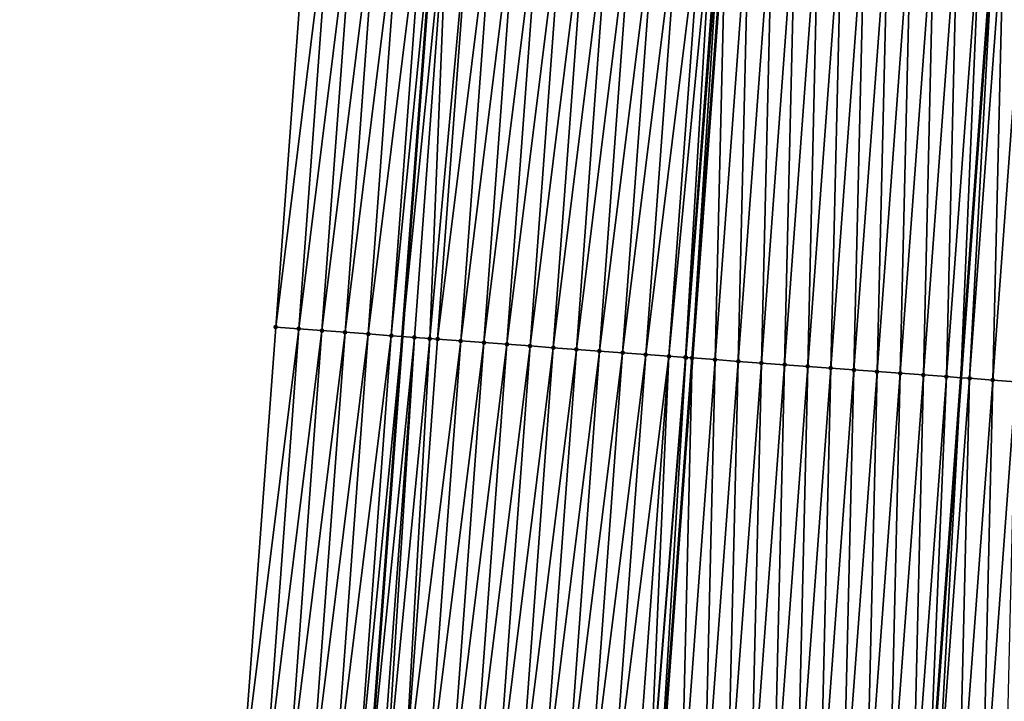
# Model space of a CAD drawing. Header units: feet. Extents: x 2017424 to 2024169, y 808042 to 818730.
# Tile 29 of 256: x 2023452 to 2023495, y 808993 to 809023. Entities that reach past the tile are written whole.
import ezdxf

# ---------------------------------------------------------------- set-up
doc = ezdxf.new("R2010")
doc.units = ezdxf.units.FT
doc.header["$MEASUREMENT"] = 0
for name, color, linetype, lineweight in [('EP_Travel Lane', 172, 'Continuous', 53), ('NB-Road Shots', 141, 'Continuous', 100), ('NB-Road X-Section', 40, 'Continuous', 13), ('STRIPING', 60, 'Continuous', 53)]:
    doc.layers.add(name, color=color, linetype=linetype, lineweight=lineweight)
doc.layers.add('I-77-MM15-17_NB-Surface-BORDER', color=7, linetype='Continuous')
doc.layers.add('I-77-MM15-17_NB-Surface-TIN', color=7, linetype='Continuous')

msp = doc.modelspace()

# ---------------------------------------------------------------- linework, layer by layer
at = {"layer": 'EP_Travel Lane'}
msp.add_polyline3d([(2023491.442442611, 809308.2520256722, 266.3610996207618), (2023489.990689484, 809288.3069937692, 266.062438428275), (2023488.538950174, 809268.3621516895, 265.7514356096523), (2023487.087186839, 809248.4169795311, 265.4618854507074), (2023485.590308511, 809228.503762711, 265.1516403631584), (2023484.062897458, 809208.5645033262, 264.846710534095), (2023482.535495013, 809188.6253563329, 264.5344276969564), (2023481.00810237, 809168.6863372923, 264.2137787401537), (2023479.480736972, 809148.7476739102, 263.8698583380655), (2023477.953348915, 809128.8087147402, 263.5452880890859), (2023476.425929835, 809108.869350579, 263.2472125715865), (2023474.898510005, 809088.929976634, 262.9497772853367), (2023473.371100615, 809068.990738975, 262.6434258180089), (2023471.843656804, 809049.0510519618, 262.3664669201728), (2023470.340662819, 809029.0717079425, 262.071037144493), (2023468.857315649, 809009.129223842, 261.7589977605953), (2023467.373954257, 808989.1865485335, 261.4598017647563), (2023465.890575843, 808969.2436443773, 261.1759826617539), (2023464.407222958, 808949.3010834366, 260.8690998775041), (2023462.923877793, 808929.3586263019, 260.5552535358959), (2023461.440535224, 808909.4162040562, 260.2390501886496), (2023459.957172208, 808889.4735069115, 259.941320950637), (2023458.473793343, 808869.5305966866, 259.6579049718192)], dxfattribs=at)
at = {"layer": 'I-77-MM15-17_NB-Surface-BORDER', "color": 3, "linetype": 'Continuous', "lineweight": -3}
msp.add_polyline3d([(2023452.361674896, 808849.9322211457, 259.1512882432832), (2023453.662329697, 808869.8880162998, 259.4737143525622), (2023454.220339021, 808889.8999324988, 259.7040095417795), (2023456.047416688, 808909.8166757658, 260.0430239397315), (2023457.51746425, 808929.7598057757, 260.3774174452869), (2023458.987539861, 808949.703316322, 260.6862325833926), (2023460.457579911, 808969.6463444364, 261.0274644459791), (2023461.927695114, 808989.5903920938, 261.3002025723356), (2023463.397789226, 809009.5341536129, 261.5921667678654), (2023464.867841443, 809029.477346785, 261.9223053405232), (2023466.283329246, 809049.4781760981, 262.1915295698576), (2023468.409795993, 809069.372331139, 262.4559356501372), (2023470.049719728, 809089.3031394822, 262.751932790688), (2023470.662863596, 809109.3135178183, 262.9703254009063), (2023471.713553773, 809129.2893803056, 263.2613537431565), (2023473.971850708, 809149.171898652, 263.6281102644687), (2023475.49382559, 809169.1106159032, 263.9952890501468), (2023477.015867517, 809189.0502114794, 264.3050030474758), (2023478.537880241, 809208.9894244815, 264.6397508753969), (2023480.059933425, 809228.9291675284, 264.9398233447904), (2023481.564398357, 809248.8310549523, 265.2452306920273), (2023482.663600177, 809268.8026726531, 265.5201766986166), (2023484.917398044, 809288.6873672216, 265.863454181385), (2023486.682043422, 809308.6090501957, 266.1672509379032)], dxfattribs=at)
at = {"layer": 'I-77-MM15-17_NB-Surface-TIN', "color": 128, "linetype": 'Continuous', "lineweight": -3}
for points in [[(2023463.397789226, 809009.5341536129, 261.5921667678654), (2023465.865116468, 809029.4035728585, 261.9398624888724), (2023464.867841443, 809029.477346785, 261.9223053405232)], [(2023464.395063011, 809009.4603628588, 261.6108541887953), (2023465.865116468, 809029.4035728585, 261.9398624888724), (2023463.397789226, 809009.5341536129, 261.5921667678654)], [(2023464.395063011, 809009.4603628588, 261.6108541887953), (2023466.862388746, 809029.3297616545, 261.9599235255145), (2023465.865116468, 809029.4035728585, 261.9398624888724)], [(2023464.395063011, 809009.4603628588, 261.6108541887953), (2023465.392330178, 809009.3864823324, 261.635571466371), (2023466.862388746, 809029.3297616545, 261.9599235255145)], [(2023465.392330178, 809009.3864823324, 261.635571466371), (2023467.859649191, 809029.2557899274, 261.9907665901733), (2023466.862388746, 809029.3297616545, 261.9599235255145)], [(2023465.392330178, 809009.3864823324, 261.635571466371), (2023466.389585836, 809009.312445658, 261.670776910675), (2023467.859649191, 809029.2557899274, 261.9907665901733)], [(2023466.389585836, 809009.312445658, 261.670776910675), (2023468.856918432, 809029.1819375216, 262.0135950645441), (2023467.859649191, 809029.2557899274, 261.9907665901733)], [(2023466.389585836, 809009.312445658, 261.670776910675), (2023467.386849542, 809009.2385181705, 261.6986484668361), (2023468.856918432, 809029.1819375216, 262.0135950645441)], [(2023467.386849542, 809009.2385181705, 261.6986484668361), (2023469.854170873, 809029.107857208, 262.0517316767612), (2023468.856918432, 809029.1819375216, 262.0135950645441)], [(2023467.386849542, 809009.2385181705, 261.6986484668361), (2023468.384099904, 809009.1644096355, 261.7386806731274), (2023469.854170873, 809029.107857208, 262.0517316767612)], [(2023468.384099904, 809009.1644096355, 261.7386806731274), (2023470.340662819, 809029.0717079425, 262.071037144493), (2023469.854170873, 809029.107857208, 262.0517316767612)], [(2023468.384099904, 809009.1644096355, 261.7386806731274), (2023468.857315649, 809009.129223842, 261.7589977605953), (2023470.340662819, 809029.0717079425, 262.071037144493)], [(2023470.851421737, 809029.0337554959, 262.0913055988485), (2023470.340662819, 809029.0717079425, 262.071037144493), (2023468.857315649, 809009.129223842, 261.7589977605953)], [(2023469.381347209, 809009.0902596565, 261.7814965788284), (2023470.851421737, 809029.0337554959, 262.0913055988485), (2023468.857315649, 809009.129223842, 261.7589977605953)], [(2023469.381347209, 809009.0902596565, 261.7814965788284), (2023470.037757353, 809009.0415156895, 261.8054580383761), (2023470.851421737, 809029.0337554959, 262.0913055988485)], [(2023470.037757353, 809009.0415156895, 261.8054580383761), (2023471.848680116, 809028.9597557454, 262.1240309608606), (2023470.851421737, 809029.0337554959, 262.0913055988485)], [(2023470.037757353, 809009.0415156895, 261.8054580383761), (2023470.378604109, 809009.0162398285, 261.8155704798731), (2023471.848680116, 809028.9597557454, 262.1240309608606)], [(2023470.378604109, 809009.0162398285, 261.8155704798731), (2023472.845952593, 809028.8859472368, 262.1439109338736), (2023471.848680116, 809028.9597557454, 262.1240309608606)], [(2023470.378604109, 809009.0162398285, 261.8155704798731), (2023471.375873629, 809008.9423912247, 261.8381435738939), (2023472.845952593, 809028.8859472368, 262.1439109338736)], [(2023471.375873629, 809008.9423912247, 261.8381435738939), (2023473.843221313, 809028.8120877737, 262.167213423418), (2023472.845952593, 809028.8859472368, 262.1439109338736)], [(2023471.375873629, 809008.9423912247, 261.8381435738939), (2023472.373140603, 809008.8685080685, 261.8630374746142), (2023473.843221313, 809028.8120877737, 262.167213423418)], [(2023472.373140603, 809008.8685080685, 261.8630374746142), (2023474.840488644, 809028.7382094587, 262.1917821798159), (2023473.843221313, 809028.8120877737, 262.167213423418)], [(2023472.373140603, 809008.8685080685, 261.8630374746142), (2023473.370401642, 809008.7945443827, 261.8933404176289), (2023474.840488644, 809028.7382094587, 262.1917821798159)], [(2023473.370401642, 809008.7945443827, 261.8933404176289), (2023475.837749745, 809028.6642466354, 262.222027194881), (2023474.840488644, 809028.7382094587, 262.1917821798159)], [(2023473.370401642, 809008.7945443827, 261.8933404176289), (2023474.367667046, 809008.7206399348, 261.9196644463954), (2023475.837749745, 809028.6642466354, 262.222027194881)], [(2023474.367667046, 809008.7206399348, 261.9196644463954), (2023476.835021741, 809028.5904316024, 262.2423453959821), (2023475.837749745, 809028.6642466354, 262.222027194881)], [(2023474.367667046, 809008.7206399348, 261.9196644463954), (2023475.364934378, 809008.6467616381, 261.944231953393), (2023476.835021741, 809028.5904316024, 262.2423453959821)], [(2023475.364934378, 809008.6467616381, 261.944231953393), (2023477.832300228, 809028.5167046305, 262.2567487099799), (2023476.835021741, 809028.5904316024, 262.2423453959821)], [(2023475.364934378, 809008.6467616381, 261.944231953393), (2023476.362211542, 809008.5730167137, 261.9598410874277), (2023477.832300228, 809028.5167046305, 262.2567487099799)], [(2023476.362211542, 809008.5730167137, 261.9598410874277), (2023478.829569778, 809028.4428564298, 262.2792947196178), (2023477.832300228, 809028.5167046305, 262.2567487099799)], [(2023476.362211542, 809008.5730167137, 261.9598410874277), (2023477.359486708, 809008.4992447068, 261.9772692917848), (2023478.829569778, 809028.4428564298, 262.2792947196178)], [(2023477.359486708, 809008.4992447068, 261.9772692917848), (2023479.826845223, 809028.3690881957, 262.2964695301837), (2023478.829569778, 809028.4428564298, 262.2792947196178)], [(2023477.359486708, 809008.4992447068, 261.9772692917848), (2023478.356756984, 809008.4254063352, 261.9991551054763), (2023479.826845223, 809028.3690881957, 262.2964695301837)], [(2023478.356756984, 809008.4254063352, 261.9991551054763), (2023480.824110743, 809028.2951853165, 262.3226882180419), (2023479.826845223, 809028.3690881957, 262.2964695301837)], [(2023478.356756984, 809008.4254063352, 261.9991551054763), (2023479.354023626, 809008.3515186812, 262.0243511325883), (2023480.824110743, 809028.2951853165, 262.3226882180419)], [(2023479.354023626, 809008.3515186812, 262.0243511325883), (2023481.821386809, 809028.2214254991, 262.3392976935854), (2023480.824110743, 809028.2951853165, 262.3226882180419)], [(2023479.354023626, 809008.3515186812, 262.0243511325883), (2023480.351297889, 809008.2777344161, 262.0426026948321), (2023481.821386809, 809028.2214254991, 262.3392976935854)], [(2023480.351297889, 809008.2777344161, 262.0426026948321), (2023482.257747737, 809028.1891307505, 262.3479637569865), (2023481.821386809, 809028.2214254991, 262.3392976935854)], [(2023480.351297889, 809008.2777344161, 262.0426026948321), (2023481.063763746, 809008.2250940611, 262.0508255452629), (2023482.257747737, 809028.1891307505, 262.3479637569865)], [(2023481.063763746, 809008.2250940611, 262.0508255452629), (2023482.553419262, 809028.1673022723, 262.3502314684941), (2023482.257747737, 809028.1891307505, 262.3479637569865)], [(2023481.063763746, 809008.2250940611, 262.0508255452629), (2023481.085514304, 809008.2234913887, 262.050785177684), (2023482.553419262, 809028.1673022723, 262.3502314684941)], [(2023481.085514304, 809008.2234913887, 262.050785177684), (2023482.613541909, 809028.1628711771, 262.3501870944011), (2023482.553419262, 809028.1673022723, 262.3502314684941)], [(2023481.085514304, 809008.2234913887, 262.050785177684), (2023481.348587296, 809008.2041555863, 262.0470555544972), (2023482.613541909, 809028.1628711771, 262.3501870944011)], [(2023481.348587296, 809008.2041555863, 262.0470555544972), (2023482.81867065, 809028.1477711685, 262.3488218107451), (2023482.613541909, 809028.1628711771, 262.3501870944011)], [(2023481.348587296, 809008.2041555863, 262.0470555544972), (2023481.356590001, 809008.2035679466, 262.0469048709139), (2023482.81867065, 809028.1477711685, 262.3488218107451)], [(2023482.81867065, 809028.1477711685, 262.3488218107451), (2023481.356590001, 809008.2035679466, 262.0469048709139), (2023482.826673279, 809028.1471835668, 262.3486689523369)], [(2023482.345902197, 809008.1309226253, 262.028277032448), (2023482.826673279, 809028.1471835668, 262.3486689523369), (2023481.356590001, 809008.2035679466, 262.0469048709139)], [(2023482.345902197, 809008.1309226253, 262.028277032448), (2023483.815985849, 809028.0745422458, 262.3297720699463), (2023482.826673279, 809028.1471835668, 262.3486689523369)], [(2023482.345902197, 809008.1309226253, 262.028277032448), (2023483.343220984, 809008.0577423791, 262.0059577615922), (2023483.815985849, 809028.0745422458, 262.3297720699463)], [(2023483.343220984, 809008.0577423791, 262.0059577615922), (2023484.813307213, 809028.0013969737, 262.3051036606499), (2023483.815985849, 809028.0745422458, 262.3297720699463)], [(2023483.343220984, 809008.0577423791, 262.0059577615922), (2023484.340538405, 809007.9845436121, 261.9848824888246), (2023484.813307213, 809028.0013969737, 262.3051036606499)], [(2023484.340538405, 809007.9845436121, 261.9848824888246), (2023485.810625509, 809027.9282100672, 262.2832317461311), (2023484.813307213, 809028.0013969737, 262.3051036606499)], [(2023484.340538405, 809007.9845436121, 261.9848824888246), (2023485.337853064, 809007.9113073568, 261.9663252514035), (2023485.810625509, 809027.9282100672, 262.2832317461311)], [(2023485.337853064, 809007.9113073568, 261.9663252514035), (2023486.807935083, 809027.8549048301, 262.2693079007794), (2023485.810625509, 809027.9282100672, 262.2832317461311)], [(2023485.337853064, 809007.9113073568, 261.9663252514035), (2023486.33516667, 809007.8380568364, 261.9487261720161), (2023486.807935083, 809027.8549048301, 262.2693079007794)], [(2023486.33516667, 809007.8380568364, 261.9487261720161), (2023487.80524783, 809027.7816426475, 262.2524921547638), (2023486.807935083, 809027.8549048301, 262.2693079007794)], [(2023486.33516667, 809007.8380568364, 261.9487261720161), (2023487.332484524, 809007.7648639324, 261.9272570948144), (2023487.80524783, 809027.7816426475, 262.2524921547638)], [(2023487.332484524, 809007.7648639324, 261.9272570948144), (2023488.802564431, 809027.7084327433, 262.2321649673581), (2023487.80524783, 809027.7816426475, 262.2524921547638)], [(2023487.332484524, 809007.7648639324, 261.9272570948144), (2023488.329805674, 809007.6917157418, 261.9027847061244), (2023488.802564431, 809027.7084327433, 262.2321649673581)], [(2023488.329805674, 809007.6917157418, 261.9027847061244), (2023489.799887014, 809027.6353040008, 262.2063862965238), (2023488.802564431, 809027.7084327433, 262.2321649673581)], [(2023488.329805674, 809007.6917157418, 261.9027847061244), (2023489.327128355, 809007.618588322, 261.8769171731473), (2023489.799887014, 809027.6353040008, 262.2063862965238)], [(2023489.327128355, 809007.618588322, 261.8769171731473), (2023490.797211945, 809027.5622071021, 262.1784687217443), (2023489.799887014, 809027.6353040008, 262.2063862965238)], [(2023489.327128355, 809007.618588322, 261.8769171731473), (2023490.324449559, 809007.545440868, 261.8523952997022), (2023490.797211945, 809027.5622071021, 262.1784687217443)], [(2023490.324449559, 809007.545440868, 261.8523952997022), (2023491.794532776, 809027.4890545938, 262.1542863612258), (2023490.797211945, 809027.5622071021, 262.1784687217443)], [(2023490.324449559, 809007.545440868, 261.8523952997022), (2023491.321763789, 809007.472198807, 261.8342280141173), (2023491.794532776, 809027.4890545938, 262.1542863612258)], [(2023491.321763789, 809007.472198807, 261.8342280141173), (2023492.791848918, 809027.4158384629, 262.1343774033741), (2023491.794532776, 809027.4890545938, 262.1542863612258)], [(2023491.321763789, 809007.472198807, 261.8342280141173), (2023492.319082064, 809007.3990116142, 261.8123753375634), (2023492.791848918, 809027.4158384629, 262.1343774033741)], [(2023492.319082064, 809007.3990116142, 261.8123753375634), (2023493.789165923, 809027.3426340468, 262.1136815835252), (2023492.791848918, 809027.4158384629, 262.1343774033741)], [(2023492.319082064, 809007.3990116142, 261.8123753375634), (2023492.935919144, 809007.3537558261, 261.7981796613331), (2023493.789165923, 809027.3426340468, 262.1136815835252)], [(2023493.789165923, 809027.3426340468, 262.1136815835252), (2023492.935919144, 809007.3537558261, 261.7981796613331), (2023494.392399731, 809027.2983932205, 262.0986683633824)], [(2023493.316401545, 809007.3258407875, 261.7894233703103), (2023494.392399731, 809027.2983932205, 262.0986683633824), (2023492.935919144, 809007.3537558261, 261.7981796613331)], [(2023493.316401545, 809007.3258407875, 261.7894233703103), (2023494.786487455, 809027.26949105, 262.0888603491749), (2023494.392399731, 809027.2983932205, 262.0986683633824)], [(2023493.316401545, 809007.3258407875, 261.7894233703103), (2023494.313723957, 809007.2527097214, 261.7638007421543), (2023494.786487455, 809027.26949105, 262.0888603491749)], [(2023494.313723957, 809007.2527097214, 261.7638007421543), (2023495.783807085, 809027.1963222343, 262.0657733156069), (2023494.786487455, 809027.26949105, 262.0888603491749)], [(2023494.313723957, 809007.2527097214, 261.7638007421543), (2023495.311044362, 809007.1795514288, 261.7400068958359), (2023495.783807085, 809027.1963222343, 262.0657733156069)], [(2023461.927695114, 808989.5903920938, 261.3002025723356), (2023464.395063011, 809009.4603628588, 261.6108541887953), (2023463.397789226, 809009.5341536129, 261.5921667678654)], [(2023462.924970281, 808989.516620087, 261.3176307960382), (2023464.395063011, 809009.4603628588, 261.6108541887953), (2023461.927695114, 808989.5903920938, 261.3002025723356)], [(2023462.924970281, 808989.516620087, 261.3176307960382), (2023465.392330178, 809009.3864823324, 261.635571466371), (2023464.395063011, 809009.4603628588, 261.6108541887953)], [(2023462.924970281, 808989.516620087, 261.3176307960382), (2023463.922234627, 808989.4427012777, 261.344919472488), (2023465.392330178, 809009.3864823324, 261.635571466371)], [(2023463.922234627, 808989.4427012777, 261.344919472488), (2023466.389585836, 809009.312445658, 261.670776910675), (2023465.392330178, 809009.3864823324, 261.635571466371)], [(2023463.922234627, 808989.4427012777, 261.344919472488), (2023464.919490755, 808989.368670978, 261.3796967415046), (2023466.389585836, 809009.312445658, 261.670776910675)], [(2023464.919490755, 808989.368670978, 261.3796967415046), (2023467.386849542, 809009.2385181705, 261.6986484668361), (2023466.389585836, 809009.312445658, 261.670776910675)], [(2023464.919490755, 808989.368670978, 261.3796967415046), (2023465.916765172, 808989.2948887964, 261.3978083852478), (2023467.386849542, 809009.2385181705, 261.6986484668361)], [(2023465.916765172, 808989.2948887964, 261.3978083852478), (2023468.384099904, 809009.1644096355, 261.7386806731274), (2023467.386849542, 809009.2385181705, 261.6986484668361)], [(2023465.916765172, 808989.2948887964, 261.3978083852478), (2023466.914010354, 808989.2207100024, 261.4425597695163), (2023468.384099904, 809009.1644096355, 261.7386806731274)], [(2023466.914010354, 808989.2207100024, 261.4425597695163), (2023468.857315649, 809009.129223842, 261.7589977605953), (2023468.384099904, 809009.1644096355, 261.7386806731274)], [(2023466.914010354, 808989.2207100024, 261.4425597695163), (2023467.373954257, 808989.1865485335, 261.4598017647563), (2023468.857315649, 809009.129223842, 261.7589977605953)], [(2023469.381347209, 809009.0902596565, 261.7814965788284), (2023468.857315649, 809009.129223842, 261.7589977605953), (2023467.373954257, 808989.1865485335, 261.4598017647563)], [(2023467.911263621, 808989.1466408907, 261.479943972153), (2023469.381347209, 809009.0902596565, 261.7814965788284), (2023467.373954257, 808989.1865485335, 261.4598017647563)], [(2023467.911263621, 808989.1466408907, 261.479943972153), (2023468.119496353, 808989.1311181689, 261.4915330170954), (2023469.381347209, 809009.0902596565, 261.7814965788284)], [(2023468.119496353, 808989.1311181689, 261.4915330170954), (2023470.037757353, 809009.0415156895, 261.8054580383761), (2023469.381347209, 809009.0902596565, 261.7814965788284)], [(2023468.119496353, 808989.1311181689, 261.4915330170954), (2023468.908518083, 808989.0725879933, 261.5162390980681), (2023470.037757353, 809009.0415156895, 261.8054580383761)], [(2023468.908518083, 808989.0725879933, 261.5162390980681), (2023470.378604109, 809009.0162398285, 261.8155704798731), (2023470.037757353, 809009.0415156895, 261.8054580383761)], [(2023468.908518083, 808989.0725879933, 261.5162390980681), (2023471.375873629, 809008.9423912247, 261.8381435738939), (2023470.378604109, 809009.0162398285, 261.8155704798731)], [(2023468.908518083, 808989.0725879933, 261.5162390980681), (2023469.905790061, 808988.998772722, 261.5365733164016), (2023471.375873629, 809008.9423912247, 261.8381435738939)], [(2023469.905790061, 808988.998772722, 261.5365733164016), (2023472.373140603, 809008.8685080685, 261.8630374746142), (2023471.375873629, 809008.9423912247, 261.8381435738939)], [(2023469.905790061, 808988.998772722, 261.5365733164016), (2023470.9030565, 808988.9248823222, 261.5619537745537), (2023472.373140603, 809008.8685080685, 261.8630374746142)], [(2023470.9030565, 808988.9248823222, 261.5619537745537), (2023473.370401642, 809008.7945443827, 261.8933404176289), (2023472.373140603, 809008.8685080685, 261.8630374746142)], [(2023470.9030565, 808988.9248823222, 261.5619537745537), (2023471.90032049, 808988.8509586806, 261.5895670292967), (2023473.370401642, 809008.7945443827, 261.8933404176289)], [(2023471.90032049, 808988.8509586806, 261.5895670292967), (2023474.367667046, 809008.7206399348, 261.9196644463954), (2023473.370401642, 809008.7945443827, 261.8933404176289)], [(2023471.90032049, 808988.8509586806, 261.5895670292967), (2023472.897583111, 808988.7770164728, 261.6184273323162), (2023474.367667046, 809008.7206399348, 261.9196644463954)], [(2023472.897583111, 808988.7770164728, 261.6184273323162), (2023475.364934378, 809008.6467616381, 261.944231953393), (2023474.367667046, 809008.7206399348, 261.9196644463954)], [(2023472.897583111, 808988.7770164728, 261.6184273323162), (2023473.894850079, 808988.7031332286, 261.6433271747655), (2023475.364934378, 809008.6467616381, 261.944231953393)], [(2023473.894850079, 808988.7031332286, 261.6433271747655), (2023476.362211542, 809008.5730167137, 261.9598410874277), (2023475.364934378, 809008.6467616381, 261.944231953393)], [(2023473.894850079, 808988.7031332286, 261.6433271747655), (2023474.892124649, 808988.6293531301, 261.661298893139), (2023476.362211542, 809008.5730167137, 261.9598410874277)], [(2023474.892124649, 808988.6293531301, 261.661298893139), (2023477.359486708, 809008.4992447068, 261.9772692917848), (2023476.362211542, 809008.5730167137, 261.9598410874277)], [(2023474.892124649, 808988.6293531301, 261.661298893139), (2023475.889396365, 808988.5555343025, 261.6818719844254), (2023477.359486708, 809008.4992447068, 261.9772692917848)], [(2023475.889396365, 808988.5555343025, 261.6818719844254), (2023478.356756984, 809008.4254063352, 261.9991551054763), (2023477.359486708, 809008.4992447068, 261.9772692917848)], [(2023475.889396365, 808988.5555343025, 261.6818719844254), (2023476.88666928, 808988.4817317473, 261.701352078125), (2023478.356756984, 809008.4254063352, 261.9991551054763)], [(2023476.88666928, 808988.4817317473, 261.701352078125), (2023479.354023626, 809008.3515186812, 262.0243511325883), (2023478.356756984, 809008.4254063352, 261.9991551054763)], [(2023476.88666928, 808988.4817317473, 261.701352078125), (2023477.883936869, 808988.4078569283, 261.7256859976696), (2023479.354023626, 809008.3515186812, 262.0243511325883)], [(2023477.883936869, 808988.4078569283, 261.7256859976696), (2023480.351297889, 809008.2777344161, 262.0426026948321), (2023479.354023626, 809008.3515186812, 262.0243511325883)], [(2023477.883936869, 808988.4078569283, 261.7256859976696), (2023478.881209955, 808988.3340566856, 261.7450107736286), (2023480.351297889, 809008.2777344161, 262.0426026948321)], [(2023478.881209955, 808988.3340566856, 261.7450107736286), (2023479.471831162, 808988.2903111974, 261.7590151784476), (2023480.351297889, 809008.2777344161, 262.0426026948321)], [(2023479.471831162, 808988.2903111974, 261.7590151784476), (2023481.063763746, 809008.2250940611, 262.0508255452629), (2023480.351297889, 809008.2777344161, 262.0426026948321)], [(2023479.471831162, 808988.2903111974, 261.7590151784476), (2023479.493201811, 808988.2887366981, 261.7589635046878), (2023481.063763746, 809008.2250940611, 262.0508255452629)], [(2023479.493201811, 808988.2887366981, 261.7589635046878), (2023481.085514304, 809008.2234913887, 262.050785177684), (2023481.063763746, 809008.2250940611, 262.0508255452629)], [(2023479.493201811, 808988.2887366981, 261.7589635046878), (2023479.878496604, 808988.260440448, 261.7519762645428), (2023481.085514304, 809008.2234913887, 262.050785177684)], [(2023479.878496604, 808988.260440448, 261.7519762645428), (2023481.348587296, 809008.2041555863, 262.0470555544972), (2023481.085514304, 809008.2234913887, 262.050785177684)], [(2023479.878496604, 808988.260440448, 261.7519762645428), (2023479.886499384, 808988.2598527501, 261.7518290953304), (2023481.348587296, 809008.2041555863, 262.0470555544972)], [(2023481.348587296, 809008.2041555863, 262.0470555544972), (2023479.886499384, 808988.2598527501, 261.7518290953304), (2023481.356590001, 809008.2035679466, 262.0469048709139)], [(2023480.875811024, 808988.1872009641, 261.7336358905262), (2023481.356590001, 809008.2035679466, 262.0469048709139), (2023479.886499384, 808988.2598527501, 261.7518290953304)], [(2023480.875811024, 808988.1872009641, 261.7336358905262), (2023482.345902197, 809008.1309226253, 262.028277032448), (2023481.356590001, 809008.2035679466, 262.0469048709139)], [(2023480.875811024, 808988.1872009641, 261.7336358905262), (2023481.873129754, 808988.11401995, 261.7113682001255), (2023482.345902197, 809008.1309226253, 262.028277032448)], [(2023481.873129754, 808988.11401995, 261.7113682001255), (2023483.343220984, 809008.0577423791, 262.0059577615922), (2023482.345902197, 809008.1309226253, 262.028277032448)], [(2023481.873129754, 808988.11401995, 261.7113682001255), (2023482.870447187, 808988.0408213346, 261.6902827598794), (2023483.343220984, 809008.0577423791, 262.0059577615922)], [(2023482.870447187, 808988.0408213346, 261.6902827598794), (2023484.340538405, 809007.9845436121, 261.9848824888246), (2023483.343220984, 809008.0577423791, 262.0059577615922)], [(2023482.870447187, 808988.0408213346, 261.6902827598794), (2023483.867760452, 808987.9675661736, 261.6729953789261), (2023484.340538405, 809007.9845436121, 261.9848824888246)], [(2023483.867760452, 808987.9675661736, 261.6729953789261), (2023485.337853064, 809007.9113073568, 261.9663252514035), (2023484.340538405, 809007.9845436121, 261.9848824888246)], [(2023483.867760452, 808987.9675661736, 261.6729953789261), (2023484.865072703, 808987.8942972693, 261.6566311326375), (2023485.337853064, 809007.9113073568, 261.9663252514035)], [(2023484.865072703, 808987.8942972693, 261.6566311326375), (2023486.33516667, 809007.8380568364, 261.9487261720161), (2023485.337853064, 809007.9113073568, 261.9663252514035)], [(2023484.865072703, 808987.8942972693, 261.6566311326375), (2023485.862386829, 808987.8210537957, 261.6385587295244), (2023486.33516667, 809007.8380568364, 261.9487261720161)], [(2023485.862386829, 808987.8210537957, 261.6385587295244), (2023487.332484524, 809007.7648639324, 261.9272570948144), (2023486.33516667, 809007.8380568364, 261.9487261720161)], [(2023485.862386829, 808987.8210537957, 261.6385587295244), (2023486.859705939, 808987.7478779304, 261.615945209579), (2023487.332484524, 809007.7648639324, 261.9272570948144)], [(2023486.859705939, 808987.7478779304, 261.615945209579), (2023488.329805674, 809007.6917157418, 261.9027847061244), (2023487.332484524, 809007.7648639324, 261.9272570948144)], [(2023486.859705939, 808987.7478779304, 261.615945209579), (2023487.857030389, 808987.6747745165, 261.588465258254), (2023488.329805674, 809007.6917157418, 261.9027847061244)], [(2023487.857030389, 808987.6747745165, 261.588465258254), (2023489.327128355, 809007.618588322, 261.8769171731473), (2023488.329805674, 809007.6917157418, 261.9027847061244)], [(2023487.857030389, 808987.6747745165, 261.588465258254), (2023488.854350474, 808987.6016118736, 261.5649636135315), (2023489.327128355, 809007.618588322, 261.8769171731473)], [(2023488.854350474, 808987.6016118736, 261.5649636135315), (2023490.324449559, 809007.545440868, 261.8523952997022), (2023489.327128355, 809007.618588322, 261.8769171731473)], [(2023488.854350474, 808987.6016118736, 261.5649636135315), (2023489.851666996, 808987.5284009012, 261.5447081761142), (2023490.324449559, 809007.545440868, 261.8523952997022)], [(2023489.851666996, 808987.5284009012, 261.5447081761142), (2023491.321763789, 809007.472198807, 261.8342280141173), (2023490.324449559, 809007.545440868, 261.8523952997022)], [(2023489.851666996, 808987.5284009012, 261.5447081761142), (2023490.848984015, 808987.455196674, 261.5239996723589), (2023491.321763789, 809007.472198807, 261.8342280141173)], [(2023490.848984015, 808987.455196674, 261.5239996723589), (2023492.319082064, 809007.3990116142, 261.8123753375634), (2023491.321763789, 809007.472198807, 261.8342280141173)], [(2023490.848984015, 808987.455196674, 261.5239996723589), (2023491.479426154, 808987.4089485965, 261.5090981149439), (2023492.319082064, 809007.3990116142, 261.8123753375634)], [(2023492.319082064, 809007.3990116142, 261.8123753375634), (2023491.479426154, 808987.4089485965, 261.5090981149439), (2023492.935919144, 809007.3537558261, 261.7981796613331)], [(2023491.846304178, 808987.3820350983, 261.5004263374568), (2023492.935919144, 809007.3537558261, 261.7981796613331), (2023491.479426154, 808987.4089485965, 261.5090981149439)], [(2023491.846304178, 808987.3820350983, 261.5004263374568), (2023493.316401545, 809007.3258407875, 261.7894233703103), (2023492.935919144, 809007.3537558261, 261.7981796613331)], [(2023491.846304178, 808987.3820350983, 261.5004263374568), (2023492.843618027, 808987.3087878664, 261.4826063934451), (2023493.316401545, 809007.3258407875, 261.7894233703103)], [(2023492.843618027, 808987.3087878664, 261.4826063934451), (2023494.313723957, 809007.2527097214, 261.7638007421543), (2023493.316401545, 809007.3258407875, 261.7894233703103)], [(2023492.843618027, 808987.3087878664, 261.4826063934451), (2023493.840938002, 808987.2356237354, 261.459204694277), (2023494.313723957, 809007.2527097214, 261.7638007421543)], [(2023493.840938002, 808987.2356237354, 261.459204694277), (2023495.311044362, 809007.1795514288, 261.7400068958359), (2023494.313723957, 809007.2527097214, 261.7638007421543)], [(2023493.840938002, 808987.2356237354, 261.459204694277), (2023494.838255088, 808987.1624204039, 261.4384360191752), (2023495.311044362, 809007.1795514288, 261.7400068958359)]]:
    msp.add_3dface(points, dxfattribs=at)
at = {"layer": 'NB-Road Shots', "lineweight": 100}
for p in [(2023463.397789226, 809009.5341536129, 261.5921667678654), (2023464.395063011, 809009.4603628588, 261.6108541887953), (2023465.392330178, 809009.3864823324, 261.635571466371), (2023466.389585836, 809009.312445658, 261.670776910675), (2023467.386849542, 809009.2385181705, 261.6986484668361), (2023468.384099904, 809009.1644096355, 261.7386806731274), (2023469.381347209, 809009.0902596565, 261.7814965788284), (2023470.037757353, 809009.0415156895, 261.8054580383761), (2023470.378604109, 809009.0162398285, 261.8155704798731), (2023471.375873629, 809008.9423912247, 261.8381435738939), (2023472.373140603, 809008.8685080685, 261.8630374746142), (2023473.370401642, 809008.7945443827, 261.8933404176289), (2023474.367667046, 809008.7206399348, 261.9196644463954), (2023475.364934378, 809008.6467616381, 261.944231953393), (2023476.362211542, 809008.5730167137, 261.9598410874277), (2023477.359486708, 809008.4992447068, 261.9772692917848), (2023478.356756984, 809008.4254063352, 261.9991551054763), (2023479.354023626, 809008.3515186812, 262.0243511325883), (2023480.351297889, 809008.2777344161, 262.0426026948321), (2023481.063763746, 809008.2250940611, 262.0508255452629), (2023481.085514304, 809008.2234913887, 262.050785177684), (2023481.348587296, 809008.2041555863, 262.0470555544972), (2023482.345902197, 809008.1309226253, 262.028277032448), (2023483.343220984, 809008.0577423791, 262.0059577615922), (2023484.340538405, 809007.9845436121, 261.9848824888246), (2023485.337853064, 809007.9113073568, 261.9663252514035), (2023486.33516667, 809007.8380568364, 261.9487261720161), (2023487.332484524, 809007.7648639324, 261.9272570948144), (2023488.329805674, 809007.6917157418, 261.9027847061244), (2023489.327128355, 809007.618588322, 261.8769171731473), (2023490.324449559, 809007.545440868, 261.8523952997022), (2023491.321763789, 809007.472198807, 261.8342280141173), (2023492.319082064, 809007.3990116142, 261.8123753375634), (2023493.316401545, 809007.3258407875, 261.7894233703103), (2023494.313723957, 809007.2527097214, 261.7638007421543)]:
    msp.add_point(p, dxfattribs=at)
at = {"layer": 'NB-Road X-Section', "extrusion": (0.07350434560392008, 0.9971831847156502, 0.01492673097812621), "elevation": 955467.9613565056, "flags": 128}
msp.add_lwpolyline([(-1958564.156768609, -14002.11481863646), (-1958563.15676861, -14002.10106180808), (-1958562.156768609, -14002.08993166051), (-1958561.15676861, -14002.08104008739), (-1958560.15676861, -14002.06945588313), (-1958559.156768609, -14002.0605106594), (-1958558.156768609, -14002.04754426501), (-1958557.156768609, -14002.0334188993), (-1958556.156768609, -14002.00999827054), (-1958555.156768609, -14001.98699652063), (-1958554.156768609, -14001.96153619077), (-1958553.156768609, -14001.93461349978), (-1958552.15676861, -14001.91010055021), (-1958551.156768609, -14001.89168016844), (-1958550.15676861, -14001.8759078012), (-1958549.15676861, -14001.85577035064), (-1958548.156768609, -14001.83315269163), (-1958547.156768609, -14001.80935619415), (-1958546.156768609, -14001.78373071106), (-1958545.156768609, -14001.76077618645), (-1958544.156768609, -14001.73892107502), (-1958543.156768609, -14001.7207517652), (-1958542.156768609, -14001.69622715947), (-1958541.156768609, -14001.67035674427), (-1958540.156768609, -14001.64588162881), (-1958539.156768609, -14001.62441015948), (-1958538.156768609, -14001.60680911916), (-1958537.15676861, -14001.58824981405), (-1958536.156768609, -14001.56717219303), (-1958535.15676861, -14001.54485043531), (-1958534.15676861, -14001.52606982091), (-1958533.892985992, -14001.52233978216), (-1958533.871176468, -14001.52229941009), (-1958533.156768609, -14001.53052317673), (-1958532.156768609, -14001.5487767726), (-1958531.156768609, -14001.57397560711), (-1958530.156768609, -14001.59586385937), (-1958529.15676861, -14001.61329400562), (-1958528.156768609, -14001.62890487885), (-1958527.156768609, -14001.65347512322), (-1958526.156768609, -14001.67980208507), (-1958525.156768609, -14001.71010840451), (-1958524.15676861, -14001.73500507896), (-1958523.15676861, -14001.75758068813), (-1958522.814985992, -14001.76769425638), (-1958522.15676861, -14001.79165838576), (-1958521.15676861, -14001.83447906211), (-1958520.156768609, -14001.87451572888), (-1958519.15676861, -14001.90239039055), (-1958518.156768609, -14001.93759975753), (-1958517.15676861, -14001.96231978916), (-1958516.15676861, -14001.98100929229)], dxfattribs=at)
at = {"layer": 'STRIPING'}
for points in [[(2023503.971624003, 809307.3161418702, 266.6262705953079), (2023502.48850637, 809287.3734365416, 266.3279914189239), (2023501.005393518, 809267.43079549, 266.0255336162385), (2023499.522280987, 809247.4881587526, 265.7227953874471), (2023498.015154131, 809227.5512072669, 265.4205325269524), (2023496.493113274, 809207.6116253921, 265.1099160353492), (2023494.971071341, 809187.6720294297, 264.8002211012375), (2023493.449048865, 809167.7326883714, 264.4738512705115), (2023491.927012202, 809147.7931614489, 264.1596398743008), (2023490.404983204, 809127.8537349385, 263.8388595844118), (2023488.882956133, 809107.9143336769, 263.5164275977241), (2023487.360893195, 809087.9744625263, 263.2247351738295), (2023485.83882175, 809068.0344799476, 262.9403321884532), (2023484.316764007, 809048.0946768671, 262.6441860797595), (2023482.826673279, 809028.1471835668, 262.3486689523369), (2023481.356590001, 809008.2035679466, 262.0469048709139), (2023479.886499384, 808988.2598527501, 261.7518290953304), (2023478.416425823, 808968.3163689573, 261.4412110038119), (2023476.946338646, 808948.3727004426, 261.1429990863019), (2023475.476276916, 808928.4293771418, 260.8216010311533), (2023474.006196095, 808908.4857948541, 260.517596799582), (2023472.536142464, 808888.5425814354, 260.1888175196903), (2023471.066030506, 808868.5985767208, 259.9131881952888)], [(2023515.337162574, 809306.4743225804, 266.4049635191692), (2023513.870205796, 809286.530558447, 266.0974329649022), (2023512.403248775, 809266.5867910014, 265.7901206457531), (2023510.936276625, 809246.6428178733, 265.4961769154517), (2023509.44208232, 809226.6824119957, 265.1959996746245), (2023507.933691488, 809206.7419000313, 264.8781081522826), (2023506.425304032, 809186.8014326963, 264.5572974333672), (2023504.916899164, 809166.8607351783, 264.2515412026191), (2023503.408501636, 809146.9201346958, 263.9394401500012), (2023501.900108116, 809126.9795872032, 263.6238729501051), (2023500.391720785, 809107.0391215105, 263.3029546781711), (2023498.883321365, 809087.0984960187, 262.9924896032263), (2023497.37490478, 809067.1576436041, 262.6968689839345), (2023495.866481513, 809047.2167028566, 262.4070294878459), (2023494.392399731, 809027.2983932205, 262.0986683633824), (2023492.935919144, 809007.3537558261, 261.7981796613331), (2023491.479426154, 808987.4089485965, 261.5090981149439), (2023490.02292921, 808967.4640872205, 261.223650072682), (2023488.566470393, 808947.5197479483, 260.9031412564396), (2023487.110014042, 808927.5754424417, 260.5803584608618), (2023485.653532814, 808907.6307962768, 260.2804648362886), (2023484.197041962, 808887.6860183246, 259.9894168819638), (2023482.740556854, 808867.7413190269, 259.6930859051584)]]:
    msp.add_polyline3d(points, dxfattribs=at)

doc.saveas('drawing.dxf')
